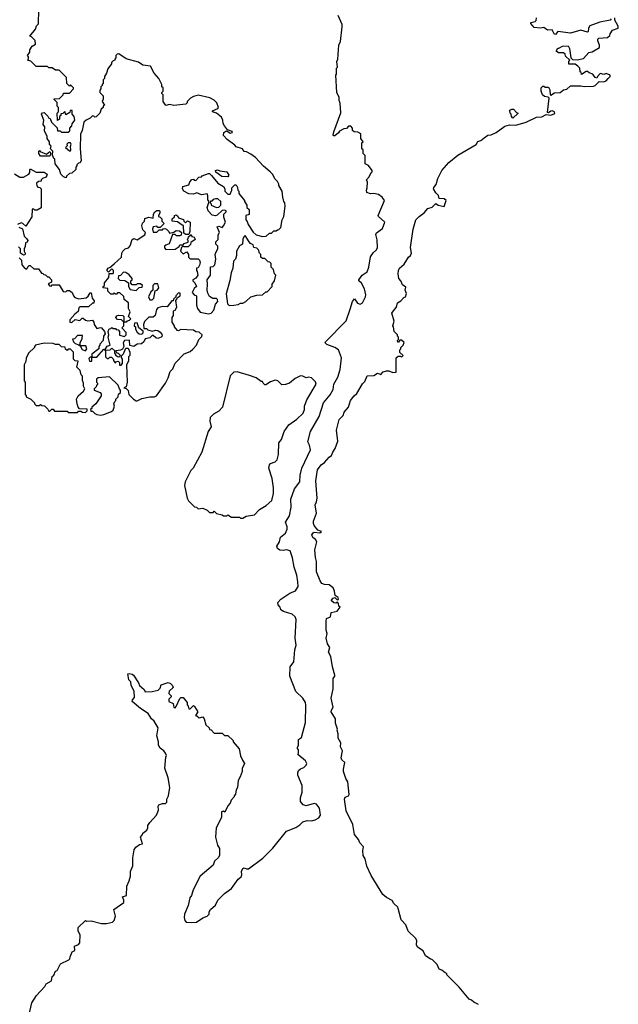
# Model space of a CAD drawing. Extents: x 2494106 to 2685573, y 758056 to 915185.
# Tile 98 of 256: x 2529372 to 2534582, y 897459 to 906028. Entities that reach past the tile are written whole.
import ezdxf

# ---------------------------------------------------------------- set-up
doc = ezdxf.new("R2010")
doc.units = 0

msp = doc.modelspace()

# ---------------------------------------------------------------- linework, layer by layer
at = {"layer": '0CON05XD'}
for points in [[(2531662.5, 904485), (2531657.5, 904535), (2531627.5, 904585), (2531627, 904597), (2531615, 904620), (2531593, 904643), (2531575, 904680), (2531553, 904703), (2531493.6, 904753.6), (2531425, 904827.5), (2531385, 904857.5), (2531347, 904877), (2531325, 904880), (2531310, 904905), (2531255, 904922.5), (2531245, 904937.5), (2531177.5, 904985), (2531145, 905020), (2531147.5, 905045), (2531165, 905056.7), (2531175, 905060), (2531205, 905040), (2531223.3, 905045), (2531221.2, 905055), (2531180, 905070), (2531153.3, 905105), (2531142.5, 905125), (2531140, 905155), (2531129.3, 905179.3), (2531085.7, 905215.7), (2531050, 905225), (2531050, 905235), (2531095.9, 905254.1), (2531103.3, 905265), (2531087.5, 905305), (2531065, 905327.5), (2531027, 905347), (2530925, 905370), (2530885, 905360), (2530860, 905345), (2530830, 905315), (2530830, 905305), (2530817, 905293), (2530715, 905280), (2530675, 905290), (2530645, 905280), (2530620, 905315), (2530620, 905375), (2530610, 905385), (2530610, 905395), (2530620, 905405), (2530620, 905435), (2530610, 905445), (2530610, 905465), (2530582.5, 905515), (2530543, 905563), (2530510, 905625), (2530443.6, 905633.6), (2530405, 905657.5), (2530298.3, 905688.3), (2530235, 905730), (2530221.7, 905728.3), (2530210, 905715), (2530210, 905695), (2530200, 905685), (2530200, 905675), (2530185, 905670), (2530170, 905655), (2530170, 905645), (2530138.3, 905601.7), (2530127, 905563), (2530110, 905535), (2530110, 905515), (2530100, 905505), (2530100, 905475), (2530090, 905465), (2530090, 905455), (2530080, 905445), (2530080, 905425), (2530070, 905415), (2530070, 905395), (2530100, 905365), (2530100, 905335), (2530090, 905315), (2530110, 905285), (2530100, 905275), (2530100, 905265), (2530081.7, 905248.3), (2530070, 905215), (2530038.3, 905181.7), (2530025, 905180), (2530018.3, 905188.3), (2530005, 905190), (2529985, 905170), (2529950, 905155), (2529930, 905135), (2529916.4, 905063.6), (2529903, 905033), (2529900, 904905), (2529907, 904803), (2529898.3, 904781.7), (2529885, 904780), (2529870, 904765), (2529870, 904755), (2529860, 904745), (2529860, 904725), (2529827, 904693), (2529805, 904690), (2529780, 904665), (2529778.3, 904651.7), (2529755, 904660), (2529730, 904685), (2529717.5, 904725), (2529682.5, 904775), (2529677.5, 904815), (2529670, 904820), (2529658.3, 904848.3), (2529660, 904885), (2529640, 904905), (2529647, 904927), (2529632.5, 904945), (2529632.5, 904965), (2529613, 904993), (2529612.5, 905015), (2529588.3, 905058.3), (2529592.5, 905095), (2529577.5, 905115), (2529583.3, 905155), (2529562.5, 905205), (2529571.7, 905218.3), (2529585, 905220), (2529618.3, 905188.3), (2529625, 905170), (2529638.3, 905168.3), (2529650, 905135), (2529698.3, 905088.3), (2529701.7, 905061.7), (2529725, 905060), (2529735, 905050), (2529795, 905050), (2529808.3, 905061.7), (2529810, 905085), (2529827, 905103), (2529828.3, 905121.7), (2529852.5, 905155), (2529847, 905187), (2529830, 905205), (2529828.3, 905238.3), (2529811.7, 905238.3), (2529808.3, 905221.7), (2529775, 905200), (2529765, 905230), (2529748.3, 905211.7), (2529731.7, 905208.3), (2529730, 905195), (2529720, 905185), (2529718.3, 905161.7), (2529701.7, 905151.7), (2529700, 905215), (2529710, 905225), (2529710, 905265), (2529700, 905275), (2529698.3, 905308.3), (2529670, 905335), (2529675, 905340), (2529718.3, 905341.7), (2529750, 905375), (2529755, 905390), (2529805, 905390), (2529840, 905425), (2529840, 905435), (2529815, 905460), (2529805, 905450), (2529781.7, 905471.7), (2529780, 905525), (2529715, 905590), (2529685, 905590), (2529655, 905610), (2529625, 905610), (2529615, 905620), (2529515, 905620), (2529468.3, 905668.3), (2529440, 905675), (2529450, 905685), (2529450, 905705), (2529440, 905715), (2529460, 905745), (2529460, 905765), (2529481.7, 905798.3), (2529510, 905815), (2529508.3, 905848.3), (2529475, 905880), (2529460, 905885), (2529510, 905945), (2529520, 905975), (2529537, 905993), (2529540, 906115)], [(2531724.4, 900315.6), (2531726.7, 900395), (2531759.3, 900440.7), (2531766.2, 900545), (2531778.8, 900585), (2531770.8, 900645), (2531778.3, 900808.3), (2531770.7, 900830.7), (2531745, 900853.3), (2531668.3, 900878.3), (2531643.6, 900893.6), (2531640, 900915), (2531622.5, 900935), (2531620, 900955), (2531643.9, 900986.1), (2531723, 901037), (2531771.7, 901058.3), (2531795.7, 901094.3), (2531794.1, 901135.9), (2531785.4, 901195.4), (2531760.6, 901265), (2531745.8, 901345), (2531726.2, 901405), (2531695.6, 901415.6), (2531665, 901408.8), (2531635, 901411.2), (2531616.2, 901425), (2531611.4, 901445), (2531633.3, 901485), (2531641.2, 901525), (2531685, 901560), (2531699.2, 901595), (2531700.8, 901615), (2531684.2, 901655), (2531720.7, 901709.3), (2531733.5, 901785), (2531731.1, 901855), (2531765, 901946), (2531809.2, 902005), (2531812.5, 902065), (2531828.9, 902125), (2531903.3, 902285), (2531893.8, 902325), (2531878.8, 902355), (2531904.2, 902445), (2531977.5, 902575), (2532015, 902693.3), (2532075, 902763.8), (2532099.1, 902810.9), (2532107.1, 902855), (2532141.7, 902918.3), (2532162, 902985), (2532174, 903085), (2532146.2, 903155), (2532115, 903176), (2532045, 903200.8), (2532031.2, 903215), (2532033.3, 903225), (2532213, 903407), (2532248.3, 903508.3), (2532270, 903575), (2532285, 903600), (2532312.3, 903562.3), (2532335, 903553.8), (2532355.8, 903565), (2532382.5, 903615), (2532384.2, 903635), (2532372, 903685), (2532346.2, 903735), (2532323.3, 903755), (2532323.3, 903765), (2532352.5, 903805), (2532395.7, 903834.3), (2532410.8, 903875), (2532426.2, 903965), (2532449.7, 904000.3), (2532476.7, 904025), (2532485.8, 904044.2), (2532483.6, 904113.6), (2532470.7, 904159.3), (2532477, 904173), (2532530.5, 904209.5), (2532550, 904265), (2532493.8, 904315), (2532492.5, 904325), (2532547.5, 904455), (2532527.5, 904485), (2532495, 904507.5), (2532455, 904516.7), (2532425, 904513.3), (2532393, 904523), (2532390, 904545), (2532397.5, 904565), (2532400, 904615), (2532390, 904635), (2532415, 904660), (2532431.7, 904698.3), (2532440, 904705), (2532440, 904715), (2532408.3, 904758.3), (2532380, 904775), (2532380, 904845), (2532360, 904865), (2532360, 904895), (2532350, 904905), (2532350, 904955), (2532360, 904965), (2532340, 904995), (2532340, 905035), (2532315, 905050), (2532281.7, 905051.7), (2532270, 905065), (2532270, 905085), (2532255, 905100), (2532235, 905100), (2532215, 905080), (2532193, 905077), (2532155, 905056.7), (2532148, 905042), (2532115, 905016.7), (2532105, 905017.5), (2532100, 905025), (2532107.3, 905052.7), (2532167, 905217), (2532161.7, 905301.7), (2532152.5, 905325), (2532151.7, 905351.7), (2532132.5, 905395), (2532122.5, 905545), (2532130, 905555), (2532130, 905605), (2532137.5, 905615), (2532132.5, 905665), (2532140, 905685), (2532150, 905805), (2532163, 905837), (2532180, 905965), (2532177.5, 905985), (2532142.5, 906065)], [(2533365, 897456.7), (2533325, 897477.5), (2533305, 897496.7), (2533282.5, 897505), (2533197.7, 897607.7), (2533090, 897715), (2533088.3, 897728.3), (2533075, 897732.5), (2533047, 897757), (2533024, 897764), (2533006.4, 897806.4), (2532966.2, 897846.2), (2532943.9, 897853.9), (2532905, 897880), (2532882.5, 897925), (2532835, 897957.5), (2532826.4, 897976.4), (2532827.5, 898015), (2532817.5, 898035), (2532752.5, 898095), (2532732.3, 898152.3), (2532693.3, 898195), (2532667, 898293), (2532662.5, 898305), (2532627, 898337), (2532613, 898363), (2532565, 898388.8), (2532533.3, 898415), (2532431.7, 898581.7), (2532392.3, 898662.3), (2532378, 898725), (2532361.2, 898755), (2532358.8, 898795), (2532365, 898830), (2532332.5, 898865), (2532320, 898895), (2532287.3, 898937.3), (2532271.2, 899025), (2532213, 899143), (2532198.8, 899245), (2532205, 899262.5), (2532235, 899272.5), (2532240, 899285), (2532227.5, 899395), (2532210, 899425), (2532191.2, 899485), (2532190, 899505), (2532202.5, 899565), (2532176.1, 899586.1), (2532168.8, 899605), (2532182.5, 899665), (2532165, 899700), (2532167.5, 899735), (2532144.2, 899775), (2532143.8, 899813.8), (2532133.8, 899845), (2532137.5, 899855), (2532121.2, 899905), (2532121.2, 899945), (2532083.8, 900005), (2532085, 900020), (2532100, 900045), (2532082, 900125), (2532101.2, 900205), (2532100, 900295), (2532115.9, 900314.1), (2532116.2, 900325), (2532093.8, 900395), (2532080, 900485), (2532060, 900525), (2532070, 900565), (2532050, 900595), (2532040, 900645), (2532047.5, 900685), (2532040, 900715), (2532040, 900795), (2532043.6, 900816.4), (2532078.3, 900831.7), (2532081.7, 900868.3), (2532135, 900880), (2532160, 900915), (2532150, 900925), (2532147, 900947), (2532138.3, 900958.3), (2532125, 900950), (2532105, 900952.5), (2532083, 900973), (2532100, 900995), (2532115, 901000), (2532135, 900980), (2532146.7, 900983.3), (2532145, 901000), (2532118.3, 901018.3), (2532112.5, 901055), (2532100, 901085), (2532065, 901110), (2532025, 901113.3), (2532002.3, 901122.3), (2531986.7, 901145), (2531953.9, 901223.9), (2531956.4, 901313.6), (2531946.4, 901346.4), (2531942, 901415), (2531958.8, 901485), (2531946.2, 901505), (2531922.5, 901522.5), (2531915.7, 901545), (2531925, 901563.8), (2531935, 901568.8), (2531985, 901563.3), (2532000, 901575), (2531967, 901587), (2531936.4, 901626.4), (2531930, 901645), (2531928.8, 901665), (2531956.7, 901735), (2531943.3, 901805), (2531956.4, 901833.6), (2531960, 901865), (2531950, 902015), (2531965, 902110), (2531996.1, 902153.9), (2532025, 902173.3), (2532065, 902220), (2532086.7, 902235), (2532096.7, 902265), (2532116.7, 902295), (2532140.7, 902359.3), (2532130, 902455), (2532151.7, 902548.3), (2532186.1, 902583.9), (2532196.4, 902613.6), (2532233.6, 902656.4), (2532252.5, 902715), (2532284.1, 902755.9), (2532307.5, 902775), (2532355, 902860), (2532375, 902880), (2532395, 902930), (2532455, 902932.5), (2532485, 902952.5), (2532515, 902940), (2532535, 902962.5), (2532565, 902973.3), (2532585, 902972.5), (2532618.3, 902958.3), (2532648.3, 902961.7), (2532650, 903085), (2532665, 903100), (2532685, 903100), (2532695, 903090), (2532710, 903105), (2532681.7, 903131.7), (2532680, 903155), (2532690, 903165), (2532690, 903175), (2532710, 903195), (2532717.5, 903217.5), (2532695, 903240), (2532681.7, 903238.3), (2532668.3, 903221.7), (2532661.7, 903221.7), (2532660, 903235), (2532670, 903245), (2532670, 903265), (2532660, 903275), (2532660, 903285), (2532630, 903315), (2532626.7, 903355), (2532620, 903365), (2532632.5, 903405), (2532610, 903475), (2532633.3, 903505), (2532652.5, 903525), (2532660, 903565), (2532688.3, 903581.7), (2532715, 903610), (2532730, 903615), (2532737.5, 903645), (2532727.5, 903675), (2532731.7, 903701.7), (2532705, 903720), (2532690, 903755), (2532672.5, 903775), (2532666.7, 903815), (2532670, 903845), (2532676.7, 903865), (2532719.3, 903900.7), (2532755, 903962.5), (2532773, 903977), (2532782.5, 903995), (2532773.3, 904045), (2532796.2, 904205), (2532818.8, 904285), (2532847.5, 904315), (2532893, 904347), (2532924.2, 904385.8), (2532962.5, 904397.5), (2532993, 904427), (2533015, 904412.5), (2533066.4, 904403.6), (2533082.5, 904455), (2533065, 904470), (2533021.7, 904471.7), (2533018.3, 904498.3), (2532995, 904520), (2532974, 904555), (2532975, 904567.5), (2532998, 904595), (2533010, 904645), (2533045.7, 904715), (2533105.6, 904784.4), (2533185, 904848.6), (2533345, 904943.3), (2533360.7, 904969.3), (2533385, 904977.5), (2533415, 905000), (2533445, 905023.8), (2533475, 905026.2), (2533517.5, 905045), (2533595, 905100.8), (2533635, 905112), (2533691.2, 905108.8), (2533780, 905135), (2533869.5, 905180.5), (2533916.4, 905183.6), (2533955, 905202.5), (2533995, 905196.7), (2534029.3, 905210.7), (2534027.5, 905225), (2534005, 905233.8), (2533995, 905233.3), (2533975, 905217.5), (2533965, 905220), (2533980, 905345), (2533972.5, 905352.5), (2533939.3, 905359.3), (2533923, 905373), (2533910, 905405), (2533910, 905435), (2533925, 905450), (2533935, 905450), (2533945, 905440), (2533975, 905440), (2533987, 905417), (2533990, 905375), (2533995, 905370), (2534025, 905392.5), (2534075, 905393.3), (2534105, 905416.7), (2534135, 905422.5), (2534165, 905453.3), (2534255, 905453.3), (2534285, 905446.7), (2534365, 905450), (2534380, 905455), (2534415, 905490), (2534455, 905486.7), (2534475, 905496.7), (2534492.5, 905515), (2534510, 905535), (2534510, 905545), (2534475, 905560), (2534455, 905552.5), (2534425, 905560), (2534400, 905535), (2534395, 905520), (2534380, 905525), (2534360, 905555), (2534326.7, 905566.7), (2534315, 905577.5), (2534303, 905577), (2534261.7, 905551.7), (2534258.3, 905568.3), (2534250, 905575), (2534247.5, 905605), (2534230, 905625), (2534205, 905640), (2534151.7, 905641.7), (2534150, 905665), (2534160, 905675), (2534121.7, 905711.7), (2534118.3, 905728.3), (2534105, 905740), (2534061.7, 905738.3), (2534040, 905755), (2534055, 905780), (2534065, 905780), (2534095, 905797.5), (2534145, 905800), (2534156.4, 905776.4), (2534170, 905695), (2534181.7, 905681.7), (2534225, 905677.5), (2534278.3, 905691.7), (2534325, 905743.3), (2534355, 905747.5), (2534417.5, 905785), (2534417.5, 905805), (2534402.5, 905845), (2534402.5, 905857.5), (2534412.5, 905867.5), (2534487, 905873), (2534508.3, 905891.7), (2534510, 905905), (2534531.7, 905938.3), (2534580, 905955), (2534581.7, 905971.7), (2534550, 906025), (2534550, 906045)], [(2534520, 906035), (2534510, 906025), (2534422.1, 906007.9), (2534335, 905973.3), (2534321.2, 905955), (2534320, 905925), (2534315, 905920), (2534255, 905937.1), (2534165, 905911.2), (2534055, 905926.7), (2534035, 905900), (2534022.5, 905905), (2534005, 905940), (2533965, 905936.2), (2533935, 905960), (2533905, 905953.3), (2533849.7, 905959.7), (2533820, 905995), (2533820, 906005), (2533857, 906013), (2533868.3, 906021.7), (2533870, 906045)], [(2533665, 905172.5), (2533652.5, 905185), (2533650, 905205), (2533640, 905215), (2533638.3, 905241.7), (2533655, 905250), (2533668.8, 905248.8), (2533695, 905220), (2533710, 905215), (2533665, 905172.5)], [(2529805, 904886.7), (2529815, 904887.5), (2529818.8, 904895), (2529813.3, 904925), (2529821.2, 904945), (2529815, 904956.2), (2529795, 904957.5), (2529782.5, 904945), (2529785, 904930), (2529770, 904915), (2529805, 904886.7)], [(2529635, 904840), (2529555, 904840), (2529540, 904865), (2529540, 904885), (2529545, 904890), (2529551.7, 904881.7), (2529605, 904857.5), (2529635, 904880), (2529642.5, 904865), (2529635, 904840)], [(2529327, 904687), (2529375, 904657.5), (2529405, 904657.5), (2529452.5, 904685), (2529461.7, 904698.3), (2529460, 904725), (2529465, 904730), (2529515, 904702.5), (2529585, 904702), (2529612.5, 904685), (2529603, 904657), (2529570, 904645), (2529560, 904635), (2529558.3, 904621.7), (2529535, 904620), (2529520, 904605), (2529521.7, 904581.7), (2529531.7, 904571.7), (2529548.3, 904568.3), (2529560, 904555), (2529558.3, 904391.7), (2529525, 904370), (2529505, 904370), (2529495, 904380), (2529481.7, 904378.3), (2529477, 904313), (2529425, 904230), (2529400, 904255), (2529385, 904260), (2529353, 904247)], [(2529650, 903745), (2529621.7, 903728.3), (2529631.7, 903711.7), (2529645, 903710), (2529655, 903720), (2529715, 903720), (2529751.7, 903661.7), (2529775, 903660), (2529785, 903670), (2529805, 903670), (2529830, 903655), (2529840, 903625), (2529851.7, 903611.7), (2529888.3, 903598.3), (2529951.7, 903608.3), (2529969.3, 903620.7), (2529985, 903650), (2529995, 903650), (2530002.5, 903605), (2530021.7, 903581.7), (2530018.3, 903561.7), (2530005, 903560), (2529971.7, 903528.3), (2529895, 903530), (2529888.3, 903521.7), (2529882.5, 903487.5), (2529853.6, 903466.4), (2529810, 903415), (2529810, 903395), (2529825, 903392.5), (2529855, 903417.5), (2529895, 903410), (2529915, 903430), (2529925, 903430), (2529945, 903412.5), (2529965, 903407.5), (2530005, 903412.5), (2530017, 903397), (2530020, 903375), (2530045, 903340), (2530075, 903350), (2530085, 903347.5), (2530110, 903315), (2530117.5, 903295), (2530102.5, 903275), (2530100, 903235), (2530070, 903205), (2530070, 903195), (2530060, 903185), (2530060, 903165), (2530001.7, 903118.3), (2530000, 903090), (2529985, 903090), (2529975, 903080), (2529980, 903055), (2530000, 903055), (2530000, 903090), (2530045, 903090), (2530105, 903160), (2530120, 903150), (2530120, 903095), (2530135, 903080), (2530145, 903080), (2530158.3, 903091.7), (2530171.7, 903091.7), (2530187, 903077), (2530192.5, 903055), (2530205, 903040), (2530210, 903050), (2530230, 903055), (2530240, 903045), (2530241.7, 903021.7), (2530255, 903022.5), (2530267.5, 903035), (2530267.5, 903075), (2530258.3, 903088.3), (2530258.3, 903101.7), (2530275, 903120), (2530295, 903170), (2530315, 903170), (2530330, 903135), (2530330, 903105), (2530320, 903095), (2530320, 903055), (2530302.5, 903025), (2530306.7, 902875), (2530298.3, 902831.7), (2530280, 902825), (2530298.3, 902818.3), (2530315, 902800), (2530322.5, 902765), (2530362.5, 902725), (2530385, 902710), (2530395, 902710), (2530435, 902732.5), (2530505, 902746.7), (2530545, 902746.7), (2530562.5, 902755), (2530642.5, 902865), (2530665, 902910), (2530682.5, 902965), (2530705, 902990), (2530725, 903040), (2530805, 903120), (2530855, 903140), (2530879.3, 903160.7), (2530910, 903195), (2530930, 903245), (2530958.3, 903271.7), (2530960, 903285), (2530935, 903310), (2530905, 903312.5), (2530885, 903326.7), (2530775, 903332.5), (2530755, 903321.2), (2530745, 903323.3), (2530720, 903355), (2530720, 903365), (2530700, 903395), (2530700, 903435), (2530710, 903455), (2530710, 903495), (2530725, 903500), (2530740, 903525), (2530730, 903585), (2530740, 903595), (2530741.7, 903608.3), (2530770, 903625), (2530768.3, 903648.3), (2530755, 903650), (2530730, 903625), (2530730, 903615), (2530710, 903595), (2530708.3, 903581.7), (2530695, 903580), (2530655, 903530), (2530615, 903532.5), (2530575, 903520), (2530562.5, 903505), (2530550, 903455), (2530535, 903440), (2530495, 903440), (2530458.3, 903401.7), (2530450, 903375), (2530451.7, 903341.7), (2530475, 903340), (2530488.3, 903328.3), (2530525, 903317.5), (2530555, 903326.7), (2530575, 903323.3), (2530595, 903310), (2530610, 903290), (2530612, 903275), (2530604.4, 903265.6), (2530574.1, 903254.1), (2530558, 903258), (2530535, 903280), (2530525, 903280), (2530505, 903260), (2530465, 903250), (2530452.5, 903225), (2530431.7, 903208.3), (2530395, 903203.3), (2530366.4, 903183.6), (2530331.7, 903191.7), (2530328.3, 903238.3), (2530283.6, 903236.4), (2530273.3, 903215), (2530277.5, 903185), (2530268.3, 903161.7), (2530249.3, 903150.7), (2530210, 903145), (2530211.7, 903131.7), (2530230, 903125), (2530250, 903105), (2530235, 903092.5), (2530223, 903093), (2530210, 903105), (2530210, 903115), (2530200, 903125), (2530200, 903145), (2530175, 903170), (2530157, 903153), (2530120, 903150), (2530120, 903165), (2530133.6, 903186.4), (2530160, 903195), (2530142.5, 903265), (2530147.5, 903285), (2530142.5, 903315), (2530151.7, 903338.3), (2530165, 903340), (2530175, 903350), (2530185, 903340), (2530205, 903340), (2530211.7, 903331.7), (2530228.3, 903328.3), (2530240, 903315), (2530241.7, 903281.7), (2530285, 903270), (2530300, 903285), (2530300, 903305), (2530260, 903345), (2530280, 903365), (2530280, 903400), (2530305, 903400), (2530311.7, 903408.3), (2530328.3, 903411.7), (2530340, 903425), (2530320, 903445), (2530332.5, 903485), (2530320, 903515), (2530320, 903565), (2530281.7, 903591.7), (2530278.3, 903618.3), (2530245, 903650), (2530225, 903650), (2530215, 903640), (2530205, 903640), (2530195, 903650), (2530185, 903640), (2530165, 903640), (2530140, 903665), (2530138.3, 903688.3), (2530100, 903695), (2530100, 903705), (2530110, 903715), (2530111.7, 903738.3), (2530147.5, 903785), (2530151.7, 903818.3), (2530185, 903820), (2530190, 903825), (2530190, 903845), (2530175, 903860), (2530145, 903830), (2530133, 903843), (2530132.5, 903855), (2530145, 903870), (2530158.3, 903871.7), (2530195, 903902.5), (2530258.3, 903961.7), (2530260, 903995), (2530270, 904015), (2530290, 904035), (2530318.3, 904041.7), (2530335, 904060), (2530350, 904115), (2530365, 904122.5), (2530395, 904112.5), (2530462.5, 904155), (2530467, 904177), (2530445, 904200), (2530436.7, 904235), (2530441.7, 904258.3), (2530460, 904275), (2530461.7, 904298.3), (2530495, 904310), (2530535, 904300), (2530537.5, 904335), (2530547.5, 904355), (2530565, 904367.5), (2530585, 904367.5), (2530591.7, 904361.7), (2530592.5, 904345), (2530580, 904325), (2530580, 904315), (2530595, 904310), (2530610, 904295), (2530610, 904275), (2530630, 904255), (2530595, 904220), (2530575, 904220), (2530565, 904230), (2530533.6, 904226.4), (2530527.5, 904205), (2530535, 904180), (2530565, 904180), (2530585, 904200), (2530615, 904200), (2530621.7, 904208.3), (2530635, 904210), (2530650, 904205), (2530670, 904185), (2530675, 904170), (2530715, 904180), (2530735, 904192.5), (2530761.7, 904191.7), (2530780, 904175), (2530776.7, 904153.3), (2530765, 904147.5), (2530738.3, 904148.3), (2530725, 904160), (2530701.7, 904158.3), (2530673, 904077), (2530643, 904067), (2530632.5, 904057.5), (2530633, 904043), (2530645, 904027.5), (2530725, 904030), (2530760, 904055), (2530765, 904067.5), (2530795, 904070), (2530805, 904080), (2530838.3, 904091.7), (2530840, 904105), (2530830, 904115), (2530840, 904125), (2530841.7, 904138.3), (2530865, 904160), (2530871.7, 904141.7), (2530890, 904135), (2530897.5, 904125), (2530900, 904115), (2530861.7, 904088.3), (2530858.3, 904071.7), (2530838.3, 904051.7), (2530805, 904050), (2530791.7, 904058.3), (2530780, 904045), (2530772.5, 904015), (2530795, 903990), (2530828.3, 904008.3), (2530842.5, 903985), (2530842.5, 903962.5), (2530855, 903947.5), (2530925, 903947.5), (2530937.5, 903935), (2530942.5, 903915), (2530937, 903893), (2530925, 903870), (2530910, 903865), (2530910, 903845), (2530917, 903837), (2530922.5, 903805), (2530905, 903777.5), (2530880, 903765), (2530880, 903755), (2530897, 903737), (2530910, 903705), (2530891.7, 903688.3), (2530872.5, 903655), (2530890, 903635), (2530910, 903625), (2530912.5, 903545), (2530920, 903515), (2530943, 903483), (2531015, 903467.5), (2531040, 903475), (2531060.7, 903499.3), (2531077.5, 903552.5), (2531096.2, 903575), (2531093.6, 903593.6), (2531085, 903602.5), (2531053, 903603), (2531025, 903620), (2531008.3, 903648.3), (2531002.5, 903675), (2531007.5, 903725), (2531002.5, 903765), (2531032.5, 903805), (2531031.7, 903878.3), (2531055, 903880), (2531070, 903895), (2531080, 903945), (2531073.8, 903985), (2531081.7, 904008.3), (2531097.5, 904035), (2531097.5, 904057.5), (2531080, 904075), (2531080, 904095), (2531100, 904115), (2531100, 904155), (2531110, 904175), (2531090, 904225), (2531105, 904230), (2531135, 904220), (2531147, 904233), (2531162.5, 904265), (2531148.3, 904308.3), (2531150, 904335), (2531170, 904355), (2531170, 904365), (2531155, 904370), (2531133, 904367), (2531091.7, 904328.3), (2531075, 904322.5), (2531046.4, 904326.4), (2531013.3, 904365), (2531003.3, 904395), (2531020, 904445), (2531010.7, 904460.7), (2531010, 904495), (2531002.5, 904512.5), (2530955, 904504), (2530915, 904522.5), (2530885, 904510), (2530845, 904512.5), (2530800, 904535), (2530790, 904555), (2530793.6, 904576.4), (2530845, 904590), (2530851.7, 904618.3), (2530871.7, 904638.3), (2530885, 904640), (2530891.7, 904631.7), (2530905, 904630), (2530931.7, 904658.3), (2530955, 904660), (2530961.7, 904668.3), (2531015, 904690), (2531025, 904690), (2531043, 904673), (2531096.1, 904606.1), (2531146.7, 904575), (2531156.4, 904556.4), (2531157.5, 904535), (2531185, 904510), (2531205, 904510), (2531220, 904545), (2531220, 904565), (2531245, 904590), (2531255, 904590), (2531267, 904567), (2531270, 904545), (2531280, 904535), (2531280, 904515), (2531330, 904455), (2531330, 904445), (2531350, 904415), (2531350, 904395), (2531370, 904375), (2531368.3, 904331.7), (2531340, 904325), (2531340, 904285), (2531351.7, 904271.7), (2531360, 904245), (2531405, 904180), (2531430, 904155), (2531485, 904142.5), (2531517, 904143), (2531545, 904170), (2531565, 904170), (2531585, 904190), (2531605, 904190), (2531615, 904200), (2531628.3, 904201.7), (2531645, 904220), (2531657.5, 904285), (2531670, 904315), (2531682.5, 904405), (2531680, 904435), (2531670, 904445), (2531662.5, 904485)], [(2531185, 904660), (2531132.3, 904662.3), (2531080.7, 904700.7), (2531077.5, 904715), (2531095, 904722.5), (2531115, 904712.5), (2531173.6, 904703.6), (2531192.5, 904675), (2531185, 904660)], [(2531085, 904392.5), (2531105, 904397.5), (2531122.5, 904415), (2531123.3, 904445), (2531097.7, 904467.7), (2531075, 904470), (2531057, 904463), (2531045, 904450), (2531031.7, 904448.3), (2531030, 904435), (2531040, 904425), (2531040, 904415), (2531085, 904392.5)], [(2530818.3, 904158.3), (2530801.7, 904171.7), (2530798.3, 904238.3), (2530785, 904240), (2530745, 904267.5), (2530700, 904275), (2530700, 904295), (2530718.3, 904311.7), (2530720, 904325), (2530735, 904330), (2530748.3, 904318.3), (2530753, 904303), (2530798.3, 904288.3), (2530800, 904275), (2530815, 904260), (2530832.5, 904277.5), (2530856.4, 904266.4), (2530852.5, 904185), (2530845, 904160), (2530818.3, 904158.3)], [(2529365, 904222.5), (2529398.3, 904208.3), (2529410, 904145), (2529432.5, 904125), (2529442.5, 904105), (2529436.7, 904093.3), (2529422.5, 904085), (2529420, 904055), (2529410, 904035), (2529410, 904015), (2529420, 903995), (2529417, 903983), (2529405, 903980), (2529380, 903995), (2529380, 904035), (2529361.7, 904051.7)], [(2531195, 903540), (2531235, 903542.5), (2531275, 903550), (2531295, 903560), (2531315, 903560), (2531340, 903575), (2531385, 903617.5), (2531435, 903630), (2531485, 903632.5), (2531515, 903660), (2531525, 903660), (2531570, 903705), (2531570, 903725), (2531590, 903755), (2531600, 903805), (2531590, 903815), (2531580, 903855), (2531560, 903875), (2531560, 903905), (2531548.3, 903918.3), (2531535, 903920), (2531505, 903950), (2531485, 903950), (2531471.7, 903961.7), (2531470, 903985), (2531460, 903995), (2531450, 904025), (2531435, 904040), (2531410, 904045), (2531405, 904070), (2531381.7, 904081.7), (2531370, 904095), (2531335, 904150), (2531321.7, 904138.3), (2531313, 904117), (2531310, 904075), (2531285, 904060), (2531260, 904015), (2531260, 903975), (2531250, 903945), (2531233, 903927), (2531227.5, 903865), (2531212.5, 903825), (2531201.7, 903758.3), (2531168.3, 903641.7), (2531180, 903555), (2531195, 903540)], [(2529367.5, 903955), (2529387.5, 903935), (2529392.5, 903895), (2529410.7, 903870.7), (2529425, 903860), (2529435, 903860), (2529445, 903880), (2529455, 903890), (2529465, 903890), (2529495, 903860), (2529535, 903860), (2529561.7, 903821.7), (2529575, 903820), (2529581.7, 903811.7), (2529598.3, 903808.3), (2529615, 903790), (2529625, 903790), (2529650, 903765), (2529650, 903745)], [(2530385, 903670), (2530411.7, 903698.3), (2530438.3, 903701.7), (2530440, 903715), (2530425, 903730), (2530395, 903730), (2530385, 903720), (2530351.7, 903721.7), (2530340, 903735), (2530340, 903755), (2530350, 903765), (2530350, 903775), (2530326.4, 903806.4), (2530297, 903827), (2530275, 903830), (2530248.3, 903801.7), (2530231.7, 903798.3), (2530230, 903775), (2530245, 903760), (2530287, 903757), (2530318.3, 903738.3), (2530320, 903705), (2530335, 903680), (2530385, 903670)], [(2530525, 903590), (2530540, 903605), (2530551.7, 903668.3), (2530570, 903675), (2530582.5, 903695), (2530575, 903730), (2530545, 903730), (2530530, 903715), (2530530, 903675), (2530515, 903660), (2530493, 903617), (2530505, 903590), (2530525, 903590)], [(2530280, 903400), (2530275, 903400), (2530257, 903417), (2530225, 903420), (2530210, 903435), (2530215, 903450), (2530235, 903457.5), (2530270, 903455), (2530280, 903445), (2530280, 903400)], [(2530435, 903290), (2530447, 903303), (2530447.5, 903317.5), (2530410, 903345), (2530395, 903390), (2530371.7, 903388.3), (2530370, 903365), (2530380, 903355), (2530380, 903335), (2530395, 903310), (2530413, 903293), (2530435, 903290)], [(2529945, 903147.5), (2529957.5, 903165), (2529949.3, 903189.3), (2529900, 903190), (2529900, 903215), (2529917.5, 903255), (2529918.3, 903278.3), (2529875, 903280), (2529848.3, 903251.7), (2529831.7, 903248.3), (2529840, 903225), (2529855, 903210), (2529888.3, 903198.3), (2529900, 903190), (2529917, 903157), (2529945, 903147.5)], [(2529945, 902610), (2529960, 902625), (2529958.3, 902638.3), (2529891.7, 902641.7), (2529880, 902655), (2529872.5, 902685), (2529867.5, 902725), (2529882.5, 902755), (2529927.5, 902795), (2529940, 902815), (2529928.3, 902838.3), (2529927.5, 902865), (2529918.3, 902888.3), (2529920, 902925), (2529908.3, 902938.3), (2529900, 902975), (2529870, 903005), (2529880, 903055), (2529855, 903060), (2529840, 903075), (2529840, 903135), (2529815, 903160), (2529795, 903160), (2529785, 903150), (2529771.7, 903161.7), (2529768.3, 903178.3), (2529735, 903180), (2529715, 903200), (2529685, 903200), (2529665, 903210), (2529585, 903212.5), (2529510, 903195), (2529500, 903185), (2529500, 903175), (2529450, 903125), (2529428.3, 903081.7), (2529427, 903053), (2529410, 903025), (2529410, 902885), (2529420, 902875), (2529420, 902765), (2529430, 902755), (2529430, 902745), (2529470, 902725), (2529500, 902695), (2529500, 902685), (2529515, 902670), (2529545, 902670), (2529555, 902680), (2529565, 902670), (2529588.3, 902668.3), (2529618.3, 902638.3), (2529625, 902620), (2529635, 902620), (2529651.7, 902638.3), (2529665, 902640), (2529675, 902620), (2529785, 902620), (2529795, 902610), (2529875, 902610), (2529885, 902620), (2529905, 902620), (2529918.3, 902611.7), (2529945, 902610)], [(2530075, 902587.5), (2530105, 902592.5), (2530171.7, 902618.3), (2530185, 902630), (2530197.5, 902665), (2530192.5, 902685), (2530200, 902705), (2530210, 902715), (2530210, 902725), (2530230, 902745), (2530231.7, 902768.3), (2530250, 902785), (2530250, 902805), (2530240, 902815), (2530228.3, 902848.3), (2530155, 902920), (2530055, 902910), (2530041.7, 902898.3), (2530040, 902875), (2530050, 902865), (2530050, 902855), (2530040, 902845), (2530038.3, 902831.7), (2530020, 902815), (2530020, 902805), (2530073, 902783), (2530081.7, 902771.7), (2530082.5, 902755), (2530036.4, 902683.6), (2530000, 902655), (2530000, 902645), (2529990, 902635), (2529991.7, 902621.7), (2530005, 902620), (2530025, 902600), (2530043, 902593), (2530075, 902587.5)], [(2531315, 901690), (2531343, 901707), (2531415, 901720), (2531460, 901765), (2531518.3, 901801.7), (2531566.1, 901843.9), (2531580, 901905), (2531580, 901955), (2531570, 902035), (2531541.2, 902125), (2531546.7, 902155), (2531553.9, 902166.1), (2531595, 902180), (2531613.6, 902196.4), (2531623.8, 902245), (2531628, 902345), (2531652, 902375), (2531674, 902445), (2531715, 902501.2), (2531785, 902551.2), (2531840, 902605), (2531850, 902635), (2531851.4, 902665), (2531871.1, 902718.9), (2531952.5, 902855), (2531946.1, 902876.1), (2531910.7, 902910.7), (2531885, 902916.7), (2531865, 902910), (2531837, 902927), (2531815, 902930), (2531770, 902905), (2531720, 902865), (2531687, 902853), (2531655, 902850), (2531620, 902885), (2531595, 902890), (2531555, 902877.5), (2531515, 902850), (2531505, 902850), (2531490, 902865), (2531485, 902880), (2531475, 902880), (2531431.7, 902911.7), (2531373, 902933), (2531265, 902962.5), (2531235, 902960), (2531205, 902930), (2531137.5, 902655), (2531105, 902622.5), (2531060, 902595), (2531030, 902565), (2531027.5, 902535), (2531037.5, 902485), (2531012.5, 902445), (2530957.5, 902265), (2530882.5, 902125), (2530862.5, 902105), (2530812.5, 902005), (2530807.5, 901975), (2530830, 901865), (2530841.7, 901841.7), (2530895, 901790), (2530910, 901785), (2530925, 901770), (2530965, 901777.5), (2531005, 901760), (2531025, 901740), (2531055, 901740), (2531065, 901750), (2531085, 901730), (2531135, 901720), (2531145, 901710), (2531175, 901710), (2531185, 901720), (2531215, 901700), (2531285, 901700), (2531295, 901690), (2531315, 901690)], [(2529451.7, 897358.3), (2529478.3, 897471.7), (2529517.5, 897535), (2529592.5, 897615), (2529603.6, 897636.4), (2529650, 897665), (2529655, 897700), (2529668.3, 897711.7), (2529683.6, 897746.4), (2529697.5, 897755), (2529727, 897813), (2529800, 897845), (2529810, 897855), (2529811.7, 897871.7), (2529830, 897915), (2529851.7, 897928.3), (2529850, 897965), (2529885, 897980), (2529897, 897993), (2529897.5, 898065), (2529880, 898095), (2529881.7, 898128.3), (2529945, 898187.5), (2529955, 898182.5), (2529995, 898186.7), (2530085, 898161.2), (2530128.3, 898161.7), (2530180, 898175), (2530195, 898190), (2530206.7, 898225), (2530192.5, 898285), (2530277.5, 898345), (2530278.8, 898365), (2530267.5, 898395), (2530302.5, 898407.5), (2530303.6, 898486.4), (2530326.4, 898533.6), (2530336.7, 898575), (2530337.5, 898615), (2530356.7, 898665), (2530357.5, 898735), (2530367.5, 898805), (2530383.6, 898826.4), (2530415, 898850), (2530440, 898855), (2530423.3, 898915), (2530442.5, 898937.5), (2530445, 898950), (2530477.5, 898975), (2530487.5, 898995), (2530487.5, 899015), (2530505, 899042.5), (2530562.5, 899105), (2530581.7, 899148.3), (2530577.5, 899185), (2530582.5, 899195), (2530615, 899206.7), (2530641.7, 899208.3), (2530651.7, 899218.3), (2530652.5, 899245), (2530666.7, 899275), (2530680, 899345), (2530665, 899430), (2530636.7, 899515), (2530645, 899610), (2530650, 899625), (2530642.5, 899645), (2530625.9, 899665.9), (2530595, 899687.5), (2530581.2, 899715), (2530581.2, 899745), (2530566.7, 899795), (2530576.2, 899865), (2530543.6, 899923.6), (2530520, 899945), (2530491.2, 899991.2), (2530425, 900033.3), (2530352.5, 900095), (2530355, 900110), (2530371.7, 900128.3), (2530370, 900185), (2530342.5, 900235), (2530340, 900265), (2530323, 900283), (2530313.3, 900335), (2530325, 900337.5), (2530351.7, 900331.7), (2530363, 900323), (2530406.1, 900256.1), (2530413.9, 900233.9), (2530455, 900200), (2530465, 900180), (2530525, 900182.5), (2530577, 900193), (2530595, 900210), (2530605, 900240), (2530665, 900260), (2530685, 900252.5), (2530702.5, 900235), (2530707.5, 900215), (2530673.3, 900185), (2530670, 900165), (2530690, 900145), (2530690, 900135), (2530670, 900115), (2530670, 900095), (2530708.3, 900078.3), (2530713.6, 900043.6), (2530725, 900040), (2530735, 900050), (2530765, 900120), (2530775, 900130), (2530795, 900130), (2530830, 900085), (2530830, 900065), (2530840, 900055), (2530845, 900030), (2530855, 900030), (2530885, 900060), (2530895, 900050), (2530922.5, 900005), (2530901.7, 899971.7), (2530915, 899970), (2530935, 899953.3), (2530965, 899960), (2530977.5, 899945), (2530991.7, 899891.7), (2531020, 899865), (2531025, 899850), (2531038.3, 899848.3), (2531065, 899820), (2531135, 899820), (2531155, 899800), (2531185, 899800), (2531230, 899755), (2531230, 899745), (2531281.7, 899681.7), (2531293, 899623), (2531312.5, 899585), (2531327.5, 899555), (2531308.3, 899511.7), (2531307.5, 899485), (2531291.7, 899438.3), (2531273, 899407), (2531267.5, 899345), (2531257.5, 899325), (2531251.7, 899288.3), (2531240, 899275), (2531240, 899265), (2531213, 899237), (2531205, 899210), (2531183, 899187), (2531158.3, 899131.7), (2531145, 899140), (2531130, 899135), (2531127.5, 899085), (2531083.6, 898996.4), (2531077.5, 898915), (2531092.5, 898845), (2531110, 898815), (2531110, 898755), (2531100, 898735), (2531067.5, 898705), (2531055, 898670), (2530942.5, 898575), (2530882.5, 898455), (2530867.5, 898405), (2530852.5, 898385), (2530839.3, 898320.7), (2530807.5, 898245), (2530802.5, 898215), (2530808.3, 898188.3), (2530820, 898175), (2530865, 898170), (2530910, 898175), (2530965, 898212.5), (2531005, 898227.5), (2531022.5, 898245), (2531022.5, 898265), (2531032.5, 898285), (2531075, 898322.5), (2531097.5, 898365), (2531155, 898422.5), (2531215, 898467.5), (2531275, 898547.5), (2531300.7, 898569.3), (2531306.2, 898585), (2531304.1, 898615.9), (2531315, 898642.5), (2531325, 898646.7), (2531347, 898637), (2531365, 898637.5), (2531487.7, 898732.3), (2531575, 898817.5), (2531695, 898967.5), (2531775, 898997.5), (2531809.3, 899020.7), (2531835, 899047.5), (2531875, 899060), (2531915, 899056.7), (2531945, 899066.2), (2531975, 899081.2), (2531990, 899105), (2531982.5, 899165), (2531955, 899200), (2531935, 899205.8), (2531865, 899187.5), (2531840, 899195), (2531817.5, 899225), (2531817.5, 899255), (2531830, 899305), (2531831.2, 899365), (2531793.6, 899453.6), (2531792.5, 899475), (2531800, 899495), (2531815, 899510), (2531845, 899520), (2531865, 899540), (2531870, 899555), (2531859.3, 899579.3), (2531793, 899633), (2531800, 899645), (2531800, 899675), (2531790, 899685), (2531790, 899695), (2531797.5, 899715), (2531800, 899765), (2531825, 899780), (2531859.3, 899910.7), (2531863.9, 900063.9), (2531858.8, 900085), (2531835, 900122.5), (2531775, 900182.5), (2531724.4, 900315.6)]]:
    msp.add_lwpolyline(points, dxfattribs=at)

doc.saveas('drawing.dxf')
